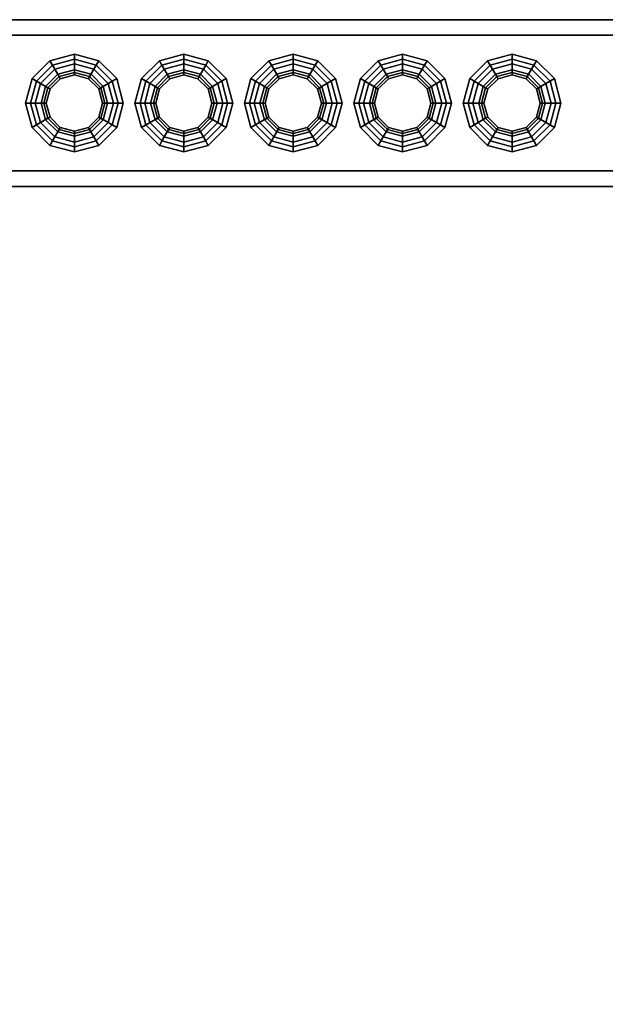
# Model space of a CAD drawing. Header units: metres. Extents: x 3.5 to 32.5, y -12.1 to 35.5.
# Tile 20 of 27: x 14.8 to 15.9, y 32.1 to 34. Entities that reach past the tile are written whole.
import ezdxf

# ---------------------------------------------------------------- set-up
doc = ezdxf.new("R2010")
doc.units = ezdxf.units.M
for name, color, linetype in [('GRANITE', 8, 'Continuous'), ('RUSTIC', 8, 'Continuous'), ('STUCCO', 8, 'Continuous')]:
    doc.layers.add(name, color=color, linetype=linetype)

msp = doc.modelspace()

# ---------------------------------------------------------------- linework, layer by layer
at = {"layer": 'GRANITE'}
for points in [[(10, 30), (10, 34), (26, 34), (26, 30)], [(10, 30), (26, 30), (26, 34), (10, 34)]]:
    msp.add_lwpolyline(points, close=True, dxfattribs=at)
at = {"layer": 'RUSTIC'}
for points in [[(10, 30), (10, 34), (26, 34), (26, 30)], [(10, 30), (26, 30), (26, 34), (10, 34)]]:
    msp.add_lwpolyline(points, close=True, dxfattribs=at)
at = {"layer": 'STUCCO'}
for points in [[(10.1, 33.71), (10.1, 34.03), (16, 34.03), (16, 33.71)], [(10.1, 33.71), (16, 33.71), (16, 34.03), (10.1, 34.03)], [(10.1, 33.74), (10.1, 34), (16, 34), (16, 33.74)], [(10.1, 33.74), (16, 33.74), (16, 34), (10.1, 34)], [(14.92, 33.9285), (14.8908, 33.9207), (14.8731, 33.9512), (14.92, 33.9637)], [(14.92, 33.9637), (14.8731, 33.9512), (14.878, 33.9427), (14.92, 33.954)], [(14.9492, 33.9207), (14.92, 33.9285), (14.92, 33.9637), (14.9669, 33.9512)], [(14.9669, 33.9512), (14.92, 33.9637), (14.92, 33.954), (14.962, 33.9427)], [(15.13, 33.9285), (15.1007, 33.9207), (15.0831, 33.9512), (15.13, 33.9637)], [(15.13, 33.9637), (15.0831, 33.9512), (15.088, 33.9427), (15.13, 33.954)], [(15.1593, 33.9207), (15.13, 33.9285), (15.13, 33.9637), (15.1769, 33.9512)], [(15.1769, 33.9512), (15.13, 33.9637), (15.13, 33.954), (15.172, 33.9427)], [(15.34, 33.9285), (15.3108, 33.9207), (15.2931, 33.9512), (15.34, 33.9637)], [(15.34, 33.9637), (15.2931, 33.9512), (15.298, 33.9427), (15.34, 33.954)], [(15.3692, 33.9207), (15.34, 33.9285), (15.34, 33.9637), (15.3869, 33.9512)], [(15.3869, 33.9512), (15.34, 33.9637), (15.34, 33.954), (15.382, 33.9427)], [(15.55, 33.9285), (15.5207, 33.9207), (15.5031, 33.9512), (15.55, 33.9637)], [(15.55, 33.9637), (15.5031, 33.9512), (15.508, 33.9427), (15.55, 33.954)], [(15.5793, 33.9207), (15.55, 33.9285), (15.55, 33.9637), (15.5969, 33.9512)], [(15.5969, 33.9512), (15.55, 33.9637), (15.55, 33.954), (15.592, 33.9427)], [(15.76, 33.9285), (15.7308, 33.9207), (15.7131, 33.9512), (15.76, 33.9637)], [(15.76, 33.9637), (15.7131, 33.9512), (15.718, 33.9427), (15.76, 33.954)], [(15.7892, 33.9207), (15.76, 33.9285), (15.76, 33.9637), (15.8069, 33.9512)], [(15.8069, 33.9512), (15.76, 33.9637), (15.76, 33.954), (15.802, 33.9427)], [(14.8908, 33.9207), (14.8693, 33.8993), (14.8388, 33.9169), (14.8731, 33.9512)], [(14.8731, 33.9512), (14.8388, 33.9169), (14.8473, 33.912), (14.878, 33.9427)], [(14.9849, 33.8325), (14.9575, 33.8051), (14.92, 33.795), (14.8825, 33.8051), (14.8551, 33.8325), (14.845, 33.87), (14.8551, 33.9075), (14.8825, 33.935), (14.92, 33.945), (14.9575, 33.935), (14.9849, 33.9075), (14.995, 33.87)], [(14.878, 33.9427), (14.8473, 33.912), (14.8693, 33.8993), (14.8908, 33.9207)], [(14.92, 33.954), (14.878, 33.9427), (14.8908, 33.9207), (14.92, 33.9285)], [(14.92, 33.945), (14.8825, 33.935), (14.8908, 33.9207), (14.92, 33.9285)], [(14.962, 33.9427), (14.92, 33.954), (14.92, 33.9285), (14.9492, 33.9207)], [(14.9575, 33.935), (14.92, 33.945), (14.92, 33.9285), (14.9492, 33.9207)], [(14.9707, 33.8993), (14.9492, 33.9207), (14.9669, 33.9512), (15.0012, 33.9169)], [(14.9927, 33.912), (14.962, 33.9427), (14.9492, 33.9207), (14.9707, 33.8993)], [(15.0012, 33.9169), (14.9669, 33.9512), (14.962, 33.9427), (14.9927, 33.912)], [(15.1007, 33.9207), (15.0793, 33.8993), (15.0488, 33.9169), (15.0831, 33.9512)], [(15.0831, 33.9512), (15.0488, 33.9169), (15.0572, 33.912), (15.088, 33.9427)], [(15.195, 33.8325), (15.1675, 33.8051), (15.13, 33.795), (15.0925, 33.8051), (15.065, 33.8325), (15.055, 33.87), (15.065, 33.9075), (15.0925, 33.935), (15.13, 33.945), (15.1675, 33.935), (15.195, 33.9075), (15.205, 33.87)], [(15.088, 33.9427), (15.0572, 33.912), (15.0793, 33.8993), (15.1007, 33.9207)], [(15.13, 33.954), (15.088, 33.9427), (15.1007, 33.9207), (15.13, 33.9285)], [(15.13, 33.945), (15.0925, 33.935), (15.1007, 33.9207), (15.13, 33.9285)], [(15.172, 33.9427), (15.13, 33.954), (15.13, 33.9285), (15.1593, 33.9207)], [(15.1675, 33.935), (15.13, 33.945), (15.13, 33.9285), (15.1593, 33.9207)], [(15.1807, 33.8993), (15.1593, 33.9207), (15.1769, 33.9512), (15.2112, 33.9169)], [(15.2027, 33.912), (15.172, 33.9427), (15.1593, 33.9207), (15.1807, 33.8993)], [(15.2112, 33.9169), (15.1769, 33.9512), (15.172, 33.9427), (15.2027, 33.912)], [(15.3108, 33.9207), (15.2893, 33.8993), (15.2588, 33.9169), (15.2931, 33.9512)], [(15.2931, 33.9512), (15.2588, 33.9169), (15.2673, 33.912), (15.298, 33.9427)], [(15.4049, 33.8325), (15.3775, 33.8051), (15.34, 33.795), (15.3025, 33.8051), (15.2751, 33.8325), (15.265, 33.87), (15.2751, 33.9075), (15.3025, 33.935), (15.34, 33.945), (15.3775, 33.935), (15.4049, 33.9075), (15.415, 33.87)], [(15.298, 33.9427), (15.2673, 33.912), (15.2893, 33.8993), (15.3108, 33.9207)], [(15.34, 33.954), (15.298, 33.9427), (15.3108, 33.9207), (15.34, 33.9285)], [(15.34, 33.945), (15.3025, 33.935), (15.3108, 33.9207), (15.34, 33.9285)], [(15.382, 33.9427), (15.34, 33.954), (15.34, 33.9285), (15.3692, 33.9207)], [(15.3775, 33.935), (15.34, 33.945), (15.34, 33.9285), (15.3692, 33.9207)], [(15.3907, 33.8993), (15.3692, 33.9207), (15.3869, 33.9512), (15.4212, 33.9169)], [(15.4128, 33.912), (15.382, 33.9427), (15.3692, 33.9207), (15.3907, 33.8993)], [(15.4212, 33.9169), (15.3869, 33.9512), (15.382, 33.9427), (15.4128, 33.912)], [(15.5207, 33.9207), (15.4993, 33.8993), (15.4688, 33.9169), (15.5031, 33.9512)], [(15.5031, 33.9512), (15.4688, 33.9169), (15.4772, 33.912), (15.508, 33.9427)], [(15.615, 33.8325), (15.5875, 33.8051), (15.55, 33.795), (15.5125, 33.8051), (15.485, 33.8325), (15.475, 33.87), (15.485, 33.9075), (15.5125, 33.935), (15.55, 33.945), (15.5875, 33.935), (15.615, 33.9075), (15.625, 33.87)], [(15.508, 33.9427), (15.4772, 33.912), (15.4993, 33.8993), (15.5207, 33.9207)], [(15.55, 33.954), (15.508, 33.9427), (15.5207, 33.9207), (15.55, 33.9285)], [(15.55, 33.945), (15.5125, 33.935), (15.5207, 33.9207), (15.55, 33.9285)], [(15.592, 33.9427), (15.55, 33.954), (15.55, 33.9285), (15.5793, 33.9207)], [(15.5875, 33.935), (15.55, 33.945), (15.55, 33.9285), (15.5793, 33.9207)], [(15.6007, 33.8993), (15.5793, 33.9207), (15.5969, 33.9512), (15.6312, 33.9169)], [(15.6227, 33.912), (15.592, 33.9427), (15.5793, 33.9207), (15.6007, 33.8993)], [(15.6312, 33.9169), (15.5969, 33.9512), (15.592, 33.9427), (15.6227, 33.912)], [(15.7308, 33.9207), (15.7093, 33.8993), (15.6788, 33.9169), (15.7131, 33.9512)], [(15.7131, 33.9512), (15.6788, 33.9169), (15.6873, 33.912), (15.718, 33.9427)], [(15.8249, 33.8325), (15.7975, 33.8051), (15.76, 33.795), (15.7225, 33.8051), (15.6951, 33.8325), (15.685, 33.87), (15.6951, 33.9075), (15.7225, 33.935), (15.76, 33.945), (15.7975, 33.935), (15.8249, 33.9075), (15.835, 33.87)], [(15.718, 33.9427), (15.6873, 33.912), (15.7093, 33.8993), (15.7308, 33.9207)], [(15.76, 33.954), (15.718, 33.9427), (15.7308, 33.9207), (15.76, 33.9285)], [(15.76, 33.945), (15.7225, 33.935), (15.7308, 33.9207), (15.76, 33.9285)], [(15.802, 33.9427), (15.76, 33.954), (15.76, 33.9285), (15.7892, 33.9207)], [(15.7975, 33.935), (15.76, 33.945), (15.76, 33.9285), (15.7892, 33.9207)], [(15.8107, 33.8993), (15.7892, 33.9207), (15.8069, 33.9512), (15.8412, 33.9169)], [(15.8328, 33.912), (15.802, 33.9427), (15.7892, 33.9207), (15.8107, 33.8993)], [(15.8412, 33.9169), (15.8069, 33.9512), (15.802, 33.9427), (15.8328, 33.912)], [(14.8825, 33.935), (14.8551, 33.9075), (14.8693, 33.8993), (14.8908, 33.9207)], [(14.9838, 33.87), (14.9752, 33.9019), (14.9519, 33.9252), (14.92, 33.9338), (14.8881, 33.9252), (14.8648, 33.9019), (14.8562, 33.87), (14.8648, 33.8381), (14.8881, 33.8148), (14.92, 33.8062), (14.9519, 33.8148), (14.9752, 33.8381)], [(14.893, 33.9168), (14.8732, 33.897), (14.8648, 33.9019), (14.8881, 33.9252)], [(14.8908, 33.9207), (14.8693, 33.8993), (14.8732, 33.897), (14.893, 33.9168)], [(14.92, 33.924), (14.893, 33.9168), (14.8881, 33.9252), (14.92, 33.9338)], [(14.92, 33.9285), (14.8908, 33.9207), (14.893, 33.9168), (14.92, 33.924)], [(14.947, 33.9168), (14.92, 33.924), (14.92, 33.9338), (14.9519, 33.9252)], [(14.9492, 33.9207), (14.92, 33.9285), (14.92, 33.924), (14.947, 33.9168)], [(14.9668, 33.897), (14.947, 33.9168), (14.9519, 33.9252), (14.9752, 33.9019)], [(14.9707, 33.8993), (14.9492, 33.9207), (14.947, 33.9168), (14.9668, 33.897)], [(14.9849, 33.9075), (14.9575, 33.935), (14.9492, 33.9207), (14.9707, 33.8993)], [(15.0925, 33.935), (15.065, 33.9075), (15.0793, 33.8993), (15.1007, 33.9207)], [(15.1937, 33.87), (15.1852, 33.9019), (15.1619, 33.9252), (15.13, 33.9338), (15.0981, 33.9252), (15.0748, 33.9019), (15.0663, 33.87), (15.0748, 33.8381), (15.0981, 33.8148), (15.13, 33.8062), (15.1619, 33.8148), (15.1852, 33.8381)], [(15.103, 33.9168), (15.0832, 33.897), (15.0748, 33.9019), (15.0981, 33.9252)], [(15.1007, 33.9207), (15.0793, 33.8993), (15.0832, 33.897), (15.103, 33.9168)], [(15.13, 33.924), (15.103, 33.9168), (15.0981, 33.9252), (15.13, 33.9338)], [(15.13, 33.9285), (15.1007, 33.9207), (15.103, 33.9168), (15.13, 33.924)], [(15.157, 33.9168), (15.13, 33.924), (15.13, 33.9338), (15.1619, 33.9252)], [(15.1593, 33.9207), (15.13, 33.9285), (15.13, 33.924), (15.157, 33.9168)], [(15.1768, 33.897), (15.157, 33.9168), (15.1619, 33.9252), (15.1852, 33.9019)], [(15.1807, 33.8993), (15.1593, 33.9207), (15.157, 33.9168), (15.1768, 33.897)], [(15.195, 33.9075), (15.1675, 33.935), (15.1593, 33.9207), (15.1807, 33.8993)], [(15.3025, 33.935), (15.2751, 33.9075), (15.2893, 33.8993), (15.3108, 33.9207)], [(15.4038, 33.87), (15.3952, 33.9019), (15.3719, 33.9252), (15.34, 33.9338), (15.3081, 33.9252), (15.2848, 33.9019), (15.2762, 33.87), (15.2848, 33.8381), (15.3081, 33.8148), (15.34, 33.8062), (15.3719, 33.8148), (15.3952, 33.8381)], [(15.313, 33.9168), (15.2932, 33.897), (15.2848, 33.9019), (15.3081, 33.9252)], [(15.3108, 33.9207), (15.2893, 33.8993), (15.2932, 33.897), (15.313, 33.9168)], [(15.34, 33.924), (15.313, 33.9168), (15.3081, 33.9252), (15.34, 33.9338)], [(15.34, 33.9285), (15.3108, 33.9207), (15.313, 33.9168), (15.34, 33.924)], [(15.367, 33.9168), (15.34, 33.924), (15.34, 33.9338), (15.3719, 33.9252)], [(15.3692, 33.9207), (15.34, 33.9285), (15.34, 33.924), (15.367, 33.9168)], [(15.3868, 33.897), (15.367, 33.9168), (15.3719, 33.9252), (15.3952, 33.9019)], [(15.3907, 33.8993), (15.3692, 33.9207), (15.367, 33.9168), (15.3868, 33.897)], [(15.4049, 33.9075), (15.3775, 33.935), (15.3692, 33.9207), (15.3907, 33.8993)], [(15.5125, 33.935), (15.485, 33.9075), (15.4993, 33.8993), (15.5207, 33.9207)], [(15.6137, 33.87), (15.6052, 33.9019), (15.5819, 33.9252), (15.55, 33.9338), (15.5181, 33.9252), (15.4948, 33.9019), (15.4863, 33.87), (15.4948, 33.8381), (15.5181, 33.8148), (15.55, 33.8062), (15.5819, 33.8148), (15.6052, 33.8381)], [(15.523, 33.9168), (15.5032, 33.897), (15.4948, 33.9019), (15.5181, 33.9252)], [(15.5207, 33.9207), (15.4993, 33.8993), (15.5032, 33.897), (15.523, 33.9168)], [(15.55, 33.924), (15.523, 33.9168), (15.5181, 33.9252), (15.55, 33.9338)], [(15.55, 33.9285), (15.5207, 33.9207), (15.523, 33.9168), (15.55, 33.924)], [(15.577, 33.9168), (15.55, 33.924), (15.55, 33.9338), (15.5819, 33.9252)], [(15.5793, 33.9207), (15.55, 33.9285), (15.55, 33.924), (15.577, 33.9168)], [(15.5968, 33.897), (15.577, 33.9168), (15.5819, 33.9252), (15.6052, 33.9019)], [(15.6007, 33.8993), (15.5793, 33.9207), (15.577, 33.9168), (15.5968, 33.897)], [(15.615, 33.9075), (15.5875, 33.935), (15.5793, 33.9207), (15.6007, 33.8993)], [(15.7225, 33.935), (15.6951, 33.9075), (15.7093, 33.8993), (15.7308, 33.9207)], [(15.8238, 33.87), (15.8152, 33.9019), (15.7919, 33.9252), (15.76, 33.9338), (15.7281, 33.9252), (15.7048, 33.9019), (15.6962, 33.87), (15.7048, 33.8381), (15.7281, 33.8148), (15.76, 33.8062), (15.7919, 33.8148), (15.8152, 33.8381)], [(15.733, 33.9168), (15.7132, 33.897), (15.7048, 33.9019), (15.7281, 33.9252)], [(15.7308, 33.9207), (15.7093, 33.8993), (15.7132, 33.897), (15.733, 33.9168)], [(15.76, 33.924), (15.733, 33.9168), (15.7281, 33.9252), (15.76, 33.9338)], [(15.76, 33.9285), (15.7308, 33.9207), (15.733, 33.9168), (15.76, 33.924)], [(15.787, 33.9168), (15.76, 33.924), (15.76, 33.9338), (15.7919, 33.9252)], [(15.7892, 33.9207), (15.76, 33.9285), (15.76, 33.924), (15.787, 33.9168)], [(15.8068, 33.897), (15.787, 33.9168), (15.7919, 33.9252), (15.8152, 33.9019)], [(15.8107, 33.8993), (15.7892, 33.9207), (15.787, 33.9168), (15.8068, 33.897)], [(15.8249, 33.9075), (15.7975, 33.935), (15.7892, 33.9207), (15.8107, 33.8993)], [(14.8693, 33.8993), (14.8615, 33.87), (14.8262, 33.87), (14.8388, 33.9169)], [(14.8388, 33.9169), (14.8262, 33.87), (14.836, 33.87), (14.8473, 33.912)], [(14.8473, 33.912), (14.836, 33.87), (14.8615, 33.87), (14.8693, 33.8993)], [(14.8551, 33.9075), (14.845, 33.87), (14.8615, 33.87), (14.8693, 33.8993)], [(14.8732, 33.897), (14.866, 33.87), (14.8562, 33.87), (14.8648, 33.9019)], [(14.974, 33.87), (14.9668, 33.897), (14.9752, 33.9019), (14.9838, 33.87)], [(14.9785, 33.87), (14.9707, 33.8993), (15.0012, 33.9169), (15.0137, 33.87)], [(15.004, 33.87), (14.9927, 33.912), (14.9707, 33.8993), (14.9785, 33.87)], [(14.995, 33.87), (14.9849, 33.9075), (14.9707, 33.8993), (14.9785, 33.87)], [(15.0137, 33.87), (15.0012, 33.9169), (14.9927, 33.912), (15.004, 33.87)], [(15.0793, 33.8993), (15.0715, 33.87), (15.0363, 33.87), (15.0488, 33.9169)], [(15.0488, 33.9169), (15.0363, 33.87), (15.046, 33.87), (15.0572, 33.912)], [(15.0572, 33.912), (15.046, 33.87), (15.0715, 33.87), (15.0793, 33.8993)], [(15.065, 33.9075), (15.055, 33.87), (15.0715, 33.87), (15.0793, 33.8993)], [(15.0832, 33.897), (15.076, 33.87), (15.0663, 33.87), (15.0748, 33.9019)], [(15.184, 33.87), (15.1768, 33.897), (15.1852, 33.9019), (15.1937, 33.87)], [(15.1885, 33.87), (15.1807, 33.8993), (15.2112, 33.9169), (15.2238, 33.87)], [(15.214, 33.87), (15.2027, 33.912), (15.1807, 33.8993), (15.1885, 33.87)], [(15.205, 33.87), (15.195, 33.9075), (15.1807, 33.8993), (15.1885, 33.87)], [(15.2238, 33.87), (15.2112, 33.9169), (15.2027, 33.912), (15.214, 33.87)], [(15.2893, 33.8993), (15.2815, 33.87), (15.2462, 33.87), (15.2588, 33.9169)], [(15.2588, 33.9169), (15.2462, 33.87), (15.256, 33.87), (15.2673, 33.912)], [(15.2673, 33.912), (15.256, 33.87), (15.2815, 33.87), (15.2893, 33.8993)], [(15.2751, 33.9075), (15.265, 33.87), (15.2815, 33.87), (15.2893, 33.8993)], [(15.2932, 33.897), (15.286, 33.87), (15.2762, 33.87), (15.2848, 33.9019)], [(15.394, 33.87), (15.3868, 33.897), (15.3952, 33.9019), (15.4038, 33.87)], [(15.3985, 33.87), (15.3907, 33.8993), (15.4212, 33.9169), (15.4337, 33.87)], [(15.424, 33.87), (15.4128, 33.912), (15.3907, 33.8993), (15.3985, 33.87)], [(15.415, 33.87), (15.4049, 33.9075), (15.3907, 33.8993), (15.3985, 33.87)], [(15.4337, 33.87), (15.4212, 33.9169), (15.4128, 33.912), (15.424, 33.87)], [(15.4993, 33.8993), (15.4915, 33.87), (15.4563, 33.87), (15.4688, 33.9169)], [(15.4688, 33.9169), (15.4563, 33.87), (15.466, 33.87), (15.4772, 33.912)], [(15.4772, 33.912), (15.466, 33.87), (15.4915, 33.87), (15.4993, 33.8993)], [(15.485, 33.9075), (15.475, 33.87), (15.4915, 33.87), (15.4993, 33.8993)], [(15.5032, 33.897), (15.496, 33.87), (15.4863, 33.87), (15.4948, 33.9019)], [(15.604, 33.87), (15.5968, 33.897), (15.6052, 33.9019), (15.6137, 33.87)], [(15.6085, 33.87), (15.6007, 33.8993), (15.6312, 33.9169), (15.6438, 33.87)], [(15.634, 33.87), (15.6227, 33.912), (15.6007, 33.8993), (15.6085, 33.87)], [(15.625, 33.87), (15.615, 33.9075), (15.6007, 33.8993), (15.6085, 33.87)], [(15.6438, 33.87), (15.6312, 33.9169), (15.6227, 33.912), (15.634, 33.87)], [(15.7093, 33.8993), (15.7015, 33.87), (15.6662, 33.87), (15.6788, 33.9169)], [(15.6788, 33.9169), (15.6662, 33.87), (15.676, 33.87), (15.6873, 33.912)], [(15.6873, 33.912), (15.676, 33.87), (15.7015, 33.87), (15.7093, 33.8993)], [(15.6951, 33.9075), (15.685, 33.87), (15.7015, 33.87), (15.7093, 33.8993)], [(15.7132, 33.897), (15.706, 33.87), (15.6962, 33.87), (15.7048, 33.9019)], [(15.814, 33.87), (15.8068, 33.897), (15.8152, 33.9019), (15.8238, 33.87)], [(15.8185, 33.87), (15.8107, 33.8993), (15.8412, 33.9169), (15.8537, 33.87)], [(15.844, 33.87), (15.8328, 33.912), (15.8107, 33.8993), (15.8185, 33.87)], [(15.835, 33.87), (15.8249, 33.9075), (15.8107, 33.8993), (15.8185, 33.87)], [(15.8537, 33.87), (15.8412, 33.9169), (15.8328, 33.912), (15.844, 33.87)], [(14.8693, 33.8993), (14.8615, 33.87), (14.866, 33.87), (14.8732, 33.897)], [(14.9785, 33.87), (14.9707, 33.8993), (14.9668, 33.897), (14.974, 33.87)], [(15.0793, 33.8993), (15.0715, 33.87), (15.076, 33.87), (15.0832, 33.897)], [(15.1885, 33.87), (15.1807, 33.8993), (15.1768, 33.897), (15.184, 33.87)], [(15.2893, 33.8993), (15.2815, 33.87), (15.286, 33.87), (15.2932, 33.897)], [(15.3985, 33.87), (15.3907, 33.8993), (15.3868, 33.897), (15.394, 33.87)], [(15.4993, 33.8993), (15.4915, 33.87), (15.496, 33.87), (15.5032, 33.897)], [(15.6085, 33.87), (15.6007, 33.8993), (15.5968, 33.897), (15.604, 33.87)], [(15.7093, 33.8993), (15.7015, 33.87), (15.706, 33.87), (15.7132, 33.897)], [(15.8185, 33.87), (15.8107, 33.8993), (15.8068, 33.897), (15.814, 33.87)], [(14.8615, 33.87), (14.8693, 33.8407), (14.8388, 33.8231), (14.8262, 33.87)], [(14.8262, 33.87), (14.8388, 33.8231), (14.8473, 33.828), (14.836, 33.87)], [(14.836, 33.87), (14.8473, 33.828), (14.8693, 33.8407), (14.8615, 33.87)], [(14.845, 33.87), (14.8551, 33.8325), (14.8693, 33.8407), (14.8615, 33.87)], [(14.866, 33.87), (14.8732, 33.843), (14.8648, 33.8381), (14.8562, 33.87)], [(14.8615, 33.87), (14.8693, 33.8407), (14.8732, 33.843), (14.866, 33.87)], [(14.9707, 33.8407), (14.9785, 33.87), (14.974, 33.87), (14.9668, 33.843)], [(14.9668, 33.843), (14.974, 33.87), (14.9838, 33.87), (14.9752, 33.8381)], [(14.9849, 33.8325), (14.995, 33.87), (14.9785, 33.87), (14.9707, 33.8407)], [(14.9707, 33.8407), (14.9785, 33.87), (15.0137, 33.87), (15.0012, 33.8231)], [(14.9927, 33.828), (15.004, 33.87), (14.9785, 33.87), (14.9707, 33.8407)], [(15.0012, 33.8231), (15.0137, 33.87), (15.004, 33.87), (14.9927, 33.828)], [(15.0715, 33.87), (15.0793, 33.8407), (15.0488, 33.8231), (15.0363, 33.87)], [(15.0363, 33.87), (15.0488, 33.8231), (15.0572, 33.828), (15.046, 33.87)], [(15.046, 33.87), (15.0572, 33.828), (15.0793, 33.8407), (15.0715, 33.87)], [(15.055, 33.87), (15.065, 33.8325), (15.0793, 33.8407), (15.0715, 33.87)], [(15.076, 33.87), (15.0832, 33.843), (15.0748, 33.8381), (15.0663, 33.87)], [(15.0715, 33.87), (15.0793, 33.8407), (15.0832, 33.843), (15.076, 33.87)], [(15.1807, 33.8407), (15.1885, 33.87), (15.184, 33.87), (15.1768, 33.843)], [(15.1768, 33.843), (15.184, 33.87), (15.1937, 33.87), (15.1852, 33.8381)], [(15.195, 33.8325), (15.205, 33.87), (15.1885, 33.87), (15.1807, 33.8407)], [(15.1807, 33.8407), (15.1885, 33.87), (15.2238, 33.87), (15.2112, 33.8231)], [(15.2027, 33.828), (15.214, 33.87), (15.1885, 33.87), (15.1807, 33.8407)], [(15.2112, 33.8231), (15.2238, 33.87), (15.214, 33.87), (15.2027, 33.828)], [(15.2815, 33.87), (15.2893, 33.8407), (15.2588, 33.8231), (15.2462, 33.87)], [(15.2462, 33.87), (15.2588, 33.8231), (15.2673, 33.828), (15.256, 33.87)], [(15.256, 33.87), (15.2673, 33.828), (15.2893, 33.8407), (15.2815, 33.87)], [(15.265, 33.87), (15.2751, 33.8325), (15.2893, 33.8407), (15.2815, 33.87)], [(15.286, 33.87), (15.2932, 33.843), (15.2848, 33.8381), (15.2762, 33.87)], [(15.2815, 33.87), (15.2893, 33.8407), (15.2932, 33.843), (15.286, 33.87)], [(15.3907, 33.8407), (15.3985, 33.87), (15.394, 33.87), (15.3868, 33.843)], [(15.3868, 33.843), (15.394, 33.87), (15.4038, 33.87), (15.3952, 33.8381)], [(15.4049, 33.8325), (15.415, 33.87), (15.3985, 33.87), (15.3907, 33.8407)], [(15.3907, 33.8407), (15.3985, 33.87), (15.4337, 33.87), (15.4212, 33.8231)], [(15.4128, 33.828), (15.424, 33.87), (15.3985, 33.87), (15.3907, 33.8407)], [(15.4212, 33.8231), (15.4337, 33.87), (15.424, 33.87), (15.4128, 33.828)], [(15.4915, 33.87), (15.4993, 33.8407), (15.4688, 33.8231), (15.4563, 33.87)], [(15.4563, 33.87), (15.4688, 33.8231), (15.4772, 33.828), (15.466, 33.87)], [(15.466, 33.87), (15.4772, 33.828), (15.4993, 33.8407), (15.4915, 33.87)], [(15.475, 33.87), (15.485, 33.8325), (15.4993, 33.8407), (15.4915, 33.87)], [(15.496, 33.87), (15.5032, 33.843), (15.4948, 33.8381), (15.4863, 33.87)], [(15.4915, 33.87), (15.4993, 33.8407), (15.5032, 33.843), (15.496, 33.87)], [(15.6007, 33.8407), (15.6085, 33.87), (15.604, 33.87), (15.5968, 33.843)], [(15.5968, 33.843), (15.604, 33.87), (15.6137, 33.87), (15.6052, 33.8381)], [(15.615, 33.8325), (15.625, 33.87), (15.6085, 33.87), (15.6007, 33.8407)], [(15.6007, 33.8407), (15.6085, 33.87), (15.6438, 33.87), (15.6312, 33.8231)], [(15.6227, 33.828), (15.634, 33.87), (15.6085, 33.87), (15.6007, 33.8407)], [(15.6312, 33.8231), (15.6438, 33.87), (15.634, 33.87), (15.6227, 33.828)], [(15.7015, 33.87), (15.7093, 33.8407), (15.6788, 33.8231), (15.6662, 33.87)], [(15.6662, 33.87), (15.6788, 33.8231), (15.6873, 33.828), (15.676, 33.87)], [(15.676, 33.87), (15.6873, 33.828), (15.7093, 33.8407), (15.7015, 33.87)], [(15.685, 33.87), (15.6951, 33.8325), (15.7093, 33.8407), (15.7015, 33.87)], [(15.706, 33.87), (15.7132, 33.843), (15.7048, 33.8381), (15.6962, 33.87)], [(15.7015, 33.87), (15.7093, 33.8407), (15.7132, 33.843), (15.706, 33.87)], [(15.8107, 33.8407), (15.8185, 33.87), (15.814, 33.87), (15.8068, 33.843)], [(15.8068, 33.843), (15.814, 33.87), (15.8238, 33.87), (15.8152, 33.8381)], [(15.8249, 33.8325), (15.835, 33.87), (15.8185, 33.87), (15.8107, 33.8407)], [(15.8107, 33.8407), (15.8185, 33.87), (15.8537, 33.87), (15.8412, 33.8231)], [(15.8328, 33.828), (15.844, 33.87), (15.8185, 33.87), (15.8107, 33.8407)], [(15.8412, 33.8231), (15.8537, 33.87), (15.844, 33.87), (15.8328, 33.828)], [(14.8693, 33.8407), (14.8908, 33.8193), (14.8731, 33.7888), (14.8388, 33.8231)], [(14.8388, 33.8231), (14.8731, 33.7888), (14.878, 33.7972), (14.8473, 33.828)], [(14.8473, 33.828), (14.878, 33.7972), (14.8908, 33.8193), (14.8693, 33.8407)], [(14.8551, 33.8325), (14.8825, 33.8051), (14.8908, 33.8193), (14.8693, 33.8407)], [(14.8732, 33.843), (14.893, 33.8232), (14.8881, 33.8148), (14.8648, 33.8381)], [(14.8693, 33.8407), (14.8908, 33.8193), (14.893, 33.8232), (14.8732, 33.843)], [(14.9492, 33.8193), (14.9707, 33.8407), (14.9668, 33.843), (14.947, 33.8232)], [(14.947, 33.8232), (14.9668, 33.843), (14.9752, 33.8381), (14.9519, 33.8148)], [(14.9575, 33.8051), (14.9849, 33.8325), (14.9707, 33.8407), (14.9492, 33.8193)], [(14.9492, 33.8193), (14.9707, 33.8407), (15.0012, 33.8231), (14.9669, 33.7888)], [(14.962, 33.7972), (14.9927, 33.828), (14.9707, 33.8407), (14.9492, 33.8193)], [(14.9669, 33.7888), (15.0012, 33.8231), (14.9927, 33.828), (14.962, 33.7972)], [(15.0793, 33.8407), (15.1007, 33.8193), (15.0831, 33.7888), (15.0488, 33.8231)], [(15.0488, 33.8231), (15.0831, 33.7888), (15.088, 33.7972), (15.0572, 33.828)], [(15.0572, 33.828), (15.088, 33.7972), (15.1007, 33.8193), (15.0793, 33.8407)], [(15.065, 33.8325), (15.0925, 33.8051), (15.1007, 33.8193), (15.0793, 33.8407)], [(15.0832, 33.843), (15.103, 33.8232), (15.0981, 33.8148), (15.0748, 33.8381)], [(15.0793, 33.8407), (15.1007, 33.8193), (15.103, 33.8232), (15.0832, 33.843)], [(15.1593, 33.8193), (15.1807, 33.8407), (15.1768, 33.843), (15.157, 33.8232)], [(15.157, 33.8232), (15.1768, 33.843), (15.1852, 33.8381), (15.1619, 33.8148)], [(15.1675, 33.8051), (15.195, 33.8325), (15.1807, 33.8407), (15.1593, 33.8193)], [(15.1593, 33.8193), (15.1807, 33.8407), (15.2112, 33.8231), (15.1769, 33.7888)], [(15.172, 33.7972), (15.2027, 33.828), (15.1807, 33.8407), (15.1593, 33.8193)], [(15.1769, 33.7888), (15.2112, 33.8231), (15.2027, 33.828), (15.172, 33.7972)], [(15.2893, 33.8407), (15.3108, 33.8193), (15.2931, 33.7888), (15.2588, 33.8231)], [(15.2588, 33.8231), (15.2931, 33.7888), (15.298, 33.7972), (15.2673, 33.828)], [(15.2673, 33.828), (15.298, 33.7972), (15.3108, 33.8193), (15.2893, 33.8407)], [(15.2751, 33.8325), (15.3025, 33.8051), (15.3108, 33.8193), (15.2893, 33.8407)], [(15.2932, 33.843), (15.313, 33.8232), (15.3081, 33.8148), (15.2848, 33.8381)], [(15.2893, 33.8407), (15.3108, 33.8193), (15.313, 33.8232), (15.2932, 33.843)], [(15.3692, 33.8193), (15.3907, 33.8407), (15.3868, 33.843), (15.367, 33.8232)], [(15.367, 33.8232), (15.3868, 33.843), (15.3952, 33.8381), (15.3719, 33.8148)], [(15.3775, 33.8051), (15.4049, 33.8325), (15.3907, 33.8407), (15.3692, 33.8193)], [(15.3692, 33.8193), (15.3907, 33.8407), (15.4212, 33.8231), (15.3869, 33.7888)], [(15.382, 33.7972), (15.4128, 33.828), (15.3907, 33.8407), (15.3692, 33.8193)], [(15.3869, 33.7888), (15.4212, 33.8231), (15.4128, 33.828), (15.382, 33.7972)], [(15.4993, 33.8407), (15.5207, 33.8193), (15.5031, 33.7888), (15.4688, 33.8231)], [(15.4688, 33.8231), (15.5031, 33.7888), (15.508, 33.7972), (15.4772, 33.828)], [(15.4772, 33.828), (15.508, 33.7972), (15.5207, 33.8193), (15.4993, 33.8407)], [(15.485, 33.8325), (15.5125, 33.8051), (15.5207, 33.8193), (15.4993, 33.8407)], [(15.5032, 33.843), (15.523, 33.8232), (15.5181, 33.8148), (15.4948, 33.8381)], [(15.4993, 33.8407), (15.5207, 33.8193), (15.523, 33.8232), (15.5032, 33.843)], [(15.5793, 33.8193), (15.6007, 33.8407), (15.5968, 33.843), (15.577, 33.8232)], [(15.577, 33.8232), (15.5968, 33.843), (15.6052, 33.8381), (15.5819, 33.8148)], [(15.5875, 33.8051), (15.615, 33.8325), (15.6007, 33.8407), (15.5793, 33.8193)], [(15.5793, 33.8193), (15.6007, 33.8407), (15.6312, 33.8231), (15.5969, 33.7888)], [(15.592, 33.7972), (15.6227, 33.828), (15.6007, 33.8407), (15.5793, 33.8193)], [(15.5969, 33.7888), (15.6312, 33.8231), (15.6227, 33.828), (15.592, 33.7972)], [(15.7093, 33.8407), (15.7308, 33.8193), (15.7131, 33.7888), (15.6788, 33.8231)], [(15.6788, 33.8231), (15.7131, 33.7888), (15.718, 33.7972), (15.6873, 33.828)], [(15.6873, 33.828), (15.718, 33.7972), (15.7308, 33.8193), (15.7093, 33.8407)], [(15.6951, 33.8325), (15.7225, 33.8051), (15.7308, 33.8193), (15.7093, 33.8407)], [(15.7132, 33.843), (15.733, 33.8232), (15.7281, 33.8148), (15.7048, 33.8381)], [(15.7093, 33.8407), (15.7308, 33.8193), (15.733, 33.8232), (15.7132, 33.843)], [(15.7892, 33.8193), (15.8107, 33.8407), (15.8068, 33.843), (15.787, 33.8232)], [(15.787, 33.8232), (15.8068, 33.843), (15.8152, 33.8381), (15.7919, 33.8148)], [(15.7975, 33.8051), (15.8249, 33.8325), (15.8107, 33.8407), (15.7892, 33.8193)], [(15.7892, 33.8193), (15.8107, 33.8407), (15.8412, 33.8231), (15.8069, 33.7888)], [(15.802, 33.7972), (15.8328, 33.828), (15.8107, 33.8407), (15.7892, 33.8193)], [(15.8069, 33.7888), (15.8412, 33.8231), (15.8328, 33.828), (15.802, 33.7972)], [(14.8908, 33.8193), (14.92, 33.8115), (14.92, 33.7762), (14.8731, 33.7888)], [(14.878, 33.7972), (14.92, 33.786), (14.92, 33.8115), (14.8908, 33.8193)], [(14.8825, 33.8051), (14.92, 33.795), (14.92, 33.8115), (14.8908, 33.8193)], [(14.893, 33.8232), (14.92, 33.816), (14.92, 33.8062), (14.8881, 33.8148)], [(14.8908, 33.8193), (14.92, 33.8115), (14.92, 33.816), (14.893, 33.8232)], [(14.92, 33.8115), (14.9492, 33.8193), (14.947, 33.8232), (14.92, 33.816)], [(14.92, 33.816), (14.947, 33.8232), (14.9519, 33.8148), (14.92, 33.8062)], [(14.92, 33.795), (14.9575, 33.8051), (14.9492, 33.8193), (14.92, 33.8115)], [(14.92, 33.8115), (14.9492, 33.8193), (14.9669, 33.7888), (14.92, 33.7762)], [(14.92, 33.786), (14.962, 33.7972), (14.9492, 33.8193), (14.92, 33.8115)], [(15.1007, 33.8193), (15.13, 33.8115), (15.13, 33.7762), (15.0831, 33.7888)], [(15.088, 33.7972), (15.13, 33.786), (15.13, 33.8115), (15.1007, 33.8193)], [(15.0925, 33.8051), (15.13, 33.795), (15.13, 33.8115), (15.1007, 33.8193)], [(15.103, 33.8232), (15.13, 33.816), (15.13, 33.8062), (15.0981, 33.8148)], [(15.1007, 33.8193), (15.13, 33.8115), (15.13, 33.816), (15.103, 33.8232)], [(15.13, 33.8115), (15.1593, 33.8193), (15.157, 33.8232), (15.13, 33.816)], [(15.13, 33.816), (15.157, 33.8232), (15.1619, 33.8148), (15.13, 33.8062)], [(15.13, 33.795), (15.1675, 33.8051), (15.1593, 33.8193), (15.13, 33.8115)], [(15.13, 33.8115), (15.1593, 33.8193), (15.1769, 33.7888), (15.13, 33.7762)], [(15.13, 33.786), (15.172, 33.7972), (15.1593, 33.8193), (15.13, 33.8115)], [(15.3108, 33.8193), (15.34, 33.8115), (15.34, 33.7762), (15.2931, 33.7888)], [(15.298, 33.7972), (15.34, 33.786), (15.34, 33.8115), (15.3108, 33.8193)], [(15.3025, 33.8051), (15.34, 33.795), (15.34, 33.8115), (15.3108, 33.8193)], [(15.313, 33.8232), (15.34, 33.816), (15.34, 33.8062), (15.3081, 33.8148)], [(15.3108, 33.8193), (15.34, 33.8115), (15.34, 33.816), (15.313, 33.8232)], [(15.34, 33.8115), (15.3692, 33.8193), (15.367, 33.8232), (15.34, 33.816)], [(15.34, 33.816), (15.367, 33.8232), (15.3719, 33.8148), (15.34, 33.8062)], [(15.34, 33.795), (15.3775, 33.8051), (15.3692, 33.8193), (15.34, 33.8115)], [(15.34, 33.8115), (15.3692, 33.8193), (15.3869, 33.7888), (15.34, 33.7762)], [(15.34, 33.786), (15.382, 33.7972), (15.3692, 33.8193), (15.34, 33.8115)], [(15.5207, 33.8193), (15.55, 33.8115), (15.55, 33.7762), (15.5031, 33.7888)], [(15.508, 33.7972), (15.55, 33.786), (15.55, 33.8115), (15.5207, 33.8193)], [(15.5125, 33.8051), (15.55, 33.795), (15.55, 33.8115), (15.5207, 33.8193)], [(15.523, 33.8232), (15.55, 33.816), (15.55, 33.8062), (15.5181, 33.8148)], [(15.5207, 33.8193), (15.55, 33.8115), (15.55, 33.816), (15.523, 33.8232)], [(15.55, 33.8115), (15.5793, 33.8193), (15.577, 33.8232), (15.55, 33.816)], [(15.55, 33.816), (15.577, 33.8232), (15.5819, 33.8148), (15.55, 33.8062)], [(15.55, 33.795), (15.5875, 33.8051), (15.5793, 33.8193), (15.55, 33.8115)], [(15.55, 33.8115), (15.5793, 33.8193), (15.5969, 33.7888), (15.55, 33.7762)], [(15.55, 33.786), (15.592, 33.7972), (15.5793, 33.8193), (15.55, 33.8115)], [(15.7308, 33.8193), (15.76, 33.8115), (15.76, 33.7762), (15.7131, 33.7888)], [(15.718, 33.7972), (15.76, 33.786), (15.76, 33.8115), (15.7308, 33.8193)], [(15.7225, 33.8051), (15.76, 33.795), (15.76, 33.8115), (15.7308, 33.8193)], [(15.733, 33.8232), (15.76, 33.816), (15.76, 33.8062), (15.7281, 33.8148)], [(15.7308, 33.8193), (15.76, 33.8115), (15.76, 33.816), (15.733, 33.8232)], [(15.76, 33.8115), (15.7892, 33.8193), (15.787, 33.8232), (15.76, 33.816)], [(15.76, 33.816), (15.787, 33.8232), (15.7919, 33.8148), (15.76, 33.8062)], [(15.76, 33.795), (15.7975, 33.8051), (15.7892, 33.8193), (15.76, 33.8115)], [(15.76, 33.8115), (15.7892, 33.8193), (15.8069, 33.7888), (15.76, 33.7762)], [(15.76, 33.786), (15.802, 33.7972), (15.7892, 33.8193), (15.76, 33.8115)], [(14.8731, 33.7888), (14.92, 33.7762), (14.92, 33.786), (14.878, 33.7972)], [(14.92, 33.7762), (14.9669, 33.7888), (14.962, 33.7972), (14.92, 33.786)], [(15.0831, 33.7888), (15.13, 33.7762), (15.13, 33.786), (15.088, 33.7972)], [(15.13, 33.7762), (15.1769, 33.7888), (15.172, 33.7972), (15.13, 33.786)], [(15.2931, 33.7888), (15.34, 33.7762), (15.34, 33.786), (15.298, 33.7972)], [(15.34, 33.7762), (15.3869, 33.7888), (15.382, 33.7972), (15.34, 33.786)], [(15.5031, 33.7888), (15.55, 33.7762), (15.55, 33.786), (15.508, 33.7972)], [(15.55, 33.7762), (15.5969, 33.7888), (15.592, 33.7972), (15.55, 33.786)], [(15.7131, 33.7888), (15.76, 33.7762), (15.76, 33.786), (15.718, 33.7972)], [(15.76, 33.7762), (15.8069, 33.7888), (15.802, 33.7972), (15.76, 33.786)]]:
    msp.add_lwpolyline(points, close=True, dxfattribs=at)

doc.saveas('drawing.dxf')
